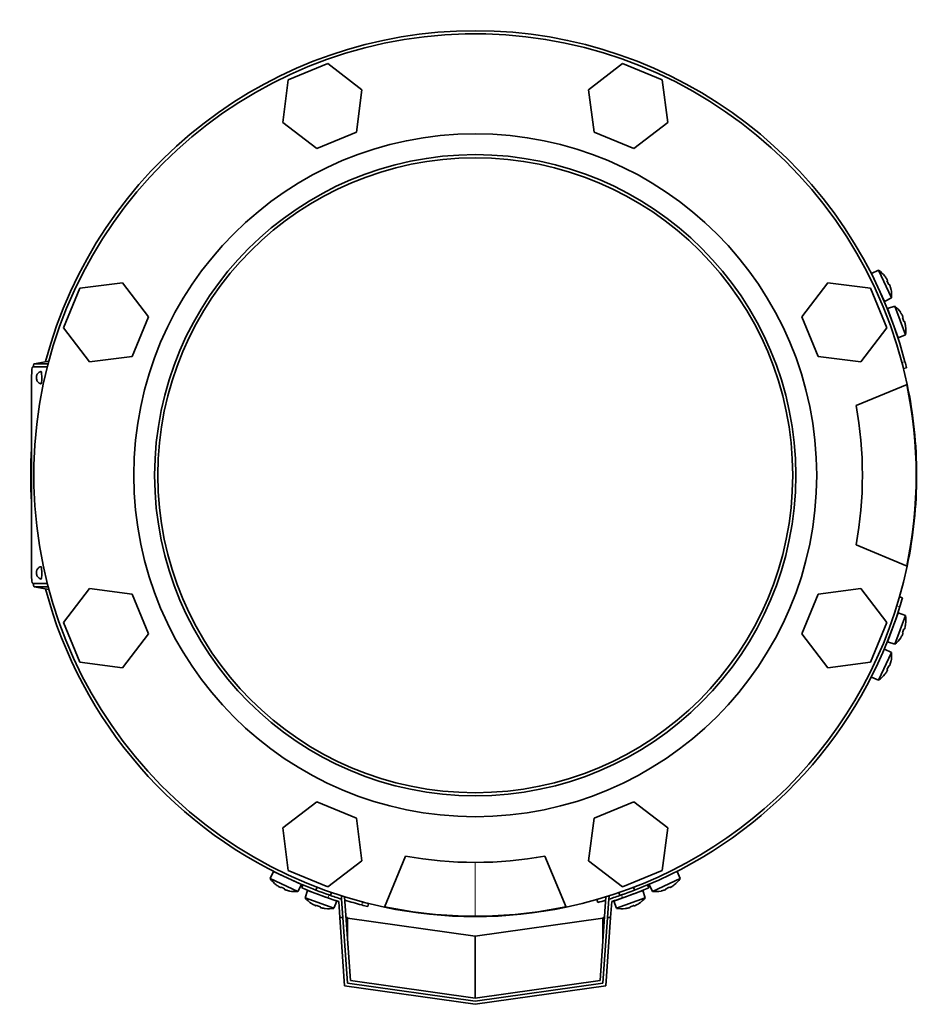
# Model space of a CAD drawing. Header units: millimetres. Extents: x 392 to 1266, y -2435 to 1911.
# Tile 1 of 24: x 395 to 685, y -2435 to -2118. Entities that reach past the tile are written whole.
import ezdxf

# ---------------------------------------------------------------- set-up
doc = ezdxf.new("R2010")
doc.units = ezdxf.units.MM
for name, color, linetype in [('M5X8_UNI7687', 7, 'Continuous'), ('MID_344-6', 7, 'Continuous'), ('VSI344-454_FILTR', 7, 'Continuous'), ('VSI344-454_FLANG', 7, 'Continuous'), ('VSI344-454_TERMI', 7, 'Continuous'), ('VSI344-454_TESTA', 7, 'Continuous'), ('VSI344_DIFFUSORE', 7, 'Continuous')]:
    doc.layers.add(name, color=color, linetype=linetype)

# ---------------------------------------------------------------- blocks, each defined once
blk = doc.blocks.new('SE2')
at = {"layer": 'M5X8_UNI7687', "color": 7, "linetype": 'Continuous', "lineweight": 35}
for p, q in [((671.96, -2198.48), (669.67, -2199.47)), ((673.9, -2208.53), (669.67, -2199.47)), ((671.96, -2198.48), (676.13, -2207.41)), ((673.97, -2200.41), (673.98, -2200.39)), ((674.84, -2201.79), (674.66, -2201.9)), ((675.44, -2203.08), (675.25, -2203.15)), ((675.94, -2204.64), (675.97, -2204.64)), ((673.9, -2208.53), (676.13, -2207.41)), ((677.24, -2210.08), (674.86, -2210.87)), ((678.28, -2220.27), (674.86, -2210.87)), ((677.24, -2210.08), (680.61, -2219.35)), ((679.06, -2212.18), (679.08, -2212.16)), ((679.81, -2213.64), (679.62, -2213.72)), ((680.29, -2214.97), (680.1, -2215.02)), ((680.68, -2216.57), (680.66, -2216.57)), ((678.28, -2220.27), (680.61, -2219.35)), ((674.86, -2318.43), (678.28, -2309.03)), ((680.61, -2309.95), (677.24, -2319.22)), ((680.61, -2309.95), (678.28, -2309.03)), ((680.66, -2312.73), (680.68, -2312.72)), ((679.08, -2317.14), (679.06, -2317.12)), ((679.81, -2315.66), (679.62, -2315.58)), ((680.29, -2314.33), (680.1, -2314.27)), ((674.86, -2318.43), (677.24, -2319.22)), ((676.13, -2321.88), (671.96, -2330.82)), ((676.13, -2321.88), (673.9, -2320.76)), ((675.44, -2326.21), (675.25, -2326.15)), ((675.94, -2324.66), (675.97, -2324.65)), ((669.67, -2329.83), (671.96, -2330.82)), ((673.98, -2328.91), (673.97, -2328.89)), ((674.84, -2327.5), (674.66, -2327.4)), ((476.55, -2392.59), (475.56, -2394.89)), ((476.55, -2392.59), (485.61, -2396.82)), ((607.9, -2394.89), (606.9, -2392.59)), ((484.49, -2399.05), (475.56, -2394.89)), ((607.9, -2394.89), (598.96, -2399.05)), ((477.46, -2396.9), (477.49, -2396.89)), ((478.87, -2397.76), (478.98, -2397.58)), ((480.16, -2398.36), (480.23, -2398.17)), ((481.72, -2398.86), (481.72, -2398.89)), ((484.49, -2399.05), (485.61, -2396.82)), ((487.61, -2398.72), (486.82, -2401.1)), ((497, -2402.14), (487.61, -2398.72)), ((490.65, -2397.68), (490.31, -2398.62)), ((495, -2400.33), (495.35, -2399.39)), ((595.85, -2398.72), (586.45, -2402.14)), ((588.11, -2399.39), (588.45, -2400.33)), ((593.15, -2398.62), (592.81, -2397.68)), ((596.64, -2401.1), (595.85, -2398.72)), ((597.84, -2396.82), (598.96, -2399.05)), ((601.74, -2398.86), (601.73, -2398.89)), ((603.29, -2398.36), (603.22, -2398.17)), ((604.58, -2397.76), (604.48, -2397.58)), ((605.97, -2396.89), (605.99, -2396.9)), ((486.82, -2401.1), (496.08, -2404.47)), ((488.91, -2402.92), (488.89, -2402.94)), ((496.08, -2404.47), (497, -2402.14)), ((586.45, -2402.14), (587.37, -2404.47)), ((587.37, -2404.47), (596.64, -2401.1)), ((594.54, -2402.92), (594.56, -2402.94)), ((490.37, -2403.67), (490.46, -2403.48)), ((491.71, -2404.15), (491.76, -2403.96)), ((493.3, -2404.52), (493.31, -2404.55)), ((590.15, -2404.52), (590.14, -2404.55)), ((591.75, -2404.15), (591.7, -2403.96)), ((593.08, -2403.67), (593, -2403.48))]:
    blk.add_line(p, q, dxfattribs=at)
for centre, radius, start, end in [((666.16, -2206.62), 10, 38.5916, 54.5414), ((670.06, -2201.49), 0.5, 5.7321, 25), ((666.16, -2206.62), 10, 355.4586, 11.4084), ((672.6, -2206.93), 0.5, 25, 44.2679), ((670.75, -2217.69), 10, 33.5916, 49.5414), ((675.08, -2212.92), 0.5, 0.7321, 20), ((677.13, -2218.56), 0.5, 20, 39.2679), ((670.75, -2217.69), 10, 350.4586, 6.4084), ((677.13, -2310.74), 0.5, 320.7321, 340), ((670.75, -2311.61), 10, 353.5916, 9.5414), ((675.08, -2316.38), 0.5, 340, 359.2679), ((670.75, -2311.61), 10, 310.4586, 326.4084), ((666.16, -2322.67), 10, 348.5916, 4.5414), ((666.16, -2322.67), 10, 305.4586, 321.4084), ((478.57, -2392.98), 0.5, 245, 264.2679), ((483.7, -2389.08), 10, 215.4586, 231.4084), ((484.01, -2395.52), 0.5, 225.7321, 245), ((599.75, -2389.08), 10, 308.5916, 324.5414), ((483.7, -2389.08), 10, 258.5916, 274.5414), ((489.66, -2398.94), 0.5, 250, 269.4626), ((599.75, -2389.08), 10, 265.4586, 281.4084), ((494.43, -2394.61), 10, 220.4586, 236.4084), ((495.3, -2400.99), 0.5, 230.7959, 250), ((588.16, -2400.99), 0.5, 290, 309.2041), ((589.03, -2394.61), 10, 303.5916, 319.5414), ((494.43, -2394.61), 10, 263.5916, 279.5414), ((589.03, -2394.61), 10, 260.4586, 276.4084)]:
    blk.add_arc(centre, radius, start, end, dxfattribs=at)
for centre, major_axis, ratio, start_param, end_param in [((666.18, -2206.62), (-4.23, 9.06), 0.996195, 4.833518, 4.948078), ((668.16, -2205.69), (3.91, -8.39), 0.811251, 1.49595, 1.645642), ((666.18, -2206.62), (4.23, -9.06), 0.996195, 1.335108, 1.449667), ((670.76, -2217.68), (-3.42, 9.4), 0.996195, 4.833518, 4.948078), ((672.82, -2216.93), (3.17, -8.7), 0.811251, 1.49595, 1.645642), ((670.76, -2217.68), (3.42, -9.4), 0.996195, 1.335108, 1.449667), ((670.76, -2311.61), (3.42, 9.4), 0.996195, 4.833518, 4.948078), ((670.76, -2311.61), (-3.42, -9.4), 0.996195, 1.335108, 1.449667), ((672.82, -2312.36), (-3.17, -8.7), 0.811251, 1.49595, 1.645642), ((668.16, -2323.61), (-3.91, -8.39), 0.811251, 1.49595, 1.645642), ((666.18, -2322.68), (4.23, 9.06), 0.996195, 4.833518, 4.948078), ((666.18, -2322.68), (-4.23, -9.06), 0.996195, 1.335108, 1.449667), ((483.7, -2389.1), (-9.06, 4.23), 0.996195, 1.335108, 1.449667), ((482.77, -2391.09), (-8.39, 3.91), 0.811251, 1.49595, 1.645642), ((483.7, -2389.1), (9.06, -4.23), 0.996195, 4.833518, 4.948078), ((599.76, -2389.1), (-9.06, -4.23), 0.996195, 1.335108, 1.449667), ((600.69, -2391.09), (-8.39, -3.91), 0.811251, 1.49595, 1.645642), ((599.76, -2389.1), (9.06, 4.23), 0.996195, 4.833518, 4.948078), ((494.42, -2394.62), (-9.4, 3.42), 0.996195, 1.335108, 1.449667), ((589.03, -2394.62), (9.4, 3.42), 0.996195, 4.833518, 4.948078), ((493.67, -2396.68), (-8.7, 3.17), 0.811251, 1.49595, 1.645642), ((494.42, -2394.62), (9.4, -3.42), 0.996195, 4.833518, 4.948078), ((589.03, -2394.62), (-9.4, -3.42), 0.996195, 1.335108, 1.449667), ((589.78, -2396.68), (-8.7, -3.17), 0.811251, 1.49595, 1.645642)]:
    blk.add_ellipse(centre, major_axis=major_axis, ratio=ratio, start_param=start_param, end_param=end_param, dxfattribs=at)
for points in [[(674.84, -2201.79), (674.84, -2201.79), (674.84, -2201.79), (674.84, -2201.78), (674.84, -2201.77), (674.84, -2201.75), (674.83, -2201.73), (674.82, -2201.71), (674.81, -2201.68), (674.8, -2201.65), (674.78, -2201.62), (674.76, -2201.58), (674.74, -2201.54), (674.72, -2201.51), (674.7, -2201.47), (674.68, -2201.43), (674.65, -2201.39), (674.64, -2201.36), (674.63, -2201.34)], [(675.65, -2203.53), (675.64, -2203.52), (675.63, -2203.48), (675.62, -2203.44), (675.6, -2203.4), (675.58, -2203.35), (675.57, -2203.31), (675.55, -2203.28), (675.54, -2203.24), (675.52, -2203.2), (675.51, -2203.17), (675.49, -2203.15), (675.48, -2203.13), (675.47, -2203.11), (675.46, -2203.1), (675.45, -2203.09), (675.44, -2203.08), (675.44, -2203.08), (675.44, -2203.08)], [(679.81, -2213.64), (679.81, -2213.63), (679.81, -2213.63), (679.82, -2213.62), (679.81, -2213.61), (679.81, -2213.59), (679.81, -2213.57), (679.8, -2213.55), (679.79, -2213.52), (679.78, -2213.49), (679.77, -2213.45), (679.75, -2213.42), (679.74, -2213.38), (679.72, -2213.34), (679.7, -2213.3), (679.68, -2213.26), (679.66, -2213.21), (679.65, -2213.18), (679.64, -2213.17)], [(680.46, -2215.44), (680.46, -2215.42), (680.45, -2215.39), (680.44, -2215.34), (680.43, -2215.3), (680.42, -2215.25), (680.41, -2215.21), (680.39, -2215.17), (680.38, -2215.13), (680.37, -2215.1), (680.36, -2215.07), (680.34, -2215.04), (680.33, -2215.02), (680.32, -2215), (680.32, -2214.99), (680.31, -2214.98), (680.3, -2214.97), (680.3, -2214.97), (680.29, -2214.97)], [(680.29, -2314.33), (680.3, -2314.33), (680.3, -2314.33), (680.31, -2314.32), (680.32, -2314.31), (680.32, -2314.3), (680.33, -2314.28), (680.34, -2314.26), (680.36, -2314.23), (680.37, -2314.2), (680.38, -2314.16), (680.39, -2314.12), (680.41, -2314.08), (680.42, -2314.04), (680.43, -2314), (680.44, -2313.96), (680.45, -2313.91), (680.46, -2313.88), (680.46, -2313.86)], [(679.64, -2316.13), (679.65, -2316.11), (679.66, -2316.08), (679.68, -2316.04), (679.7, -2316), (679.72, -2315.96), (679.74, -2315.92), (679.75, -2315.88), (679.77, -2315.84), (679.78, -2315.81), (679.79, -2315.78), (679.8, -2315.75), (679.81, -2315.72), (679.81, -2315.7), (679.81, -2315.69), (679.82, -2315.67), (679.81, -2315.67), (679.81, -2315.66), (679.81, -2315.66)], [(675.44, -2326.21), (675.44, -2326.22), (675.44, -2326.22), (675.45, -2326.21), (675.46, -2326.2), (675.47, -2326.19), (675.48, -2326.17), (675.49, -2326.15), (675.51, -2326.12), (675.52, -2326.09), (675.54, -2326.06), (675.55, -2326.02), (675.57, -2325.98), (675.58, -2325.94), (675.6, -2325.9), (675.62, -2325.86), (675.63, -2325.81), (675.64, -2325.78), (675.65, -2325.76)], [(674.63, -2327.95), (674.64, -2327.94), (674.65, -2327.91), (674.68, -2327.87), (674.7, -2327.83), (674.72, -2327.79), (674.74, -2327.75), (674.76, -2327.72), (674.78, -2327.68), (674.8, -2327.65), (674.81, -2327.62), (674.82, -2327.59), (674.83, -2327.56), (674.84, -2327.54), (674.84, -2327.53), (674.84, -2327.52), (674.84, -2327.51), (674.84, -2327.5), (674.84, -2327.5)], [(478.42, -2397.55), (478.44, -2397.56), (478.47, -2397.57), (478.51, -2397.6), (478.55, -2397.62), (478.59, -2397.64), (478.62, -2397.66), (478.66, -2397.68), (478.7, -2397.7), (478.73, -2397.72), (478.76, -2397.73), (478.79, -2397.74), (478.81, -2397.75), (478.83, -2397.76), (478.85, -2397.76), (478.86, -2397.76), (478.87, -2397.76), (478.87, -2397.76), (478.87, -2397.76)], [(480.16, -2398.36), (480.16, -2398.36), (480.16, -2398.36), (480.17, -2398.37), (480.17, -2398.38), (480.19, -2398.39), (480.21, -2398.4), (480.23, -2398.41), (480.25, -2398.43), (480.28, -2398.44), (480.32, -2398.46), (480.35, -2398.47), (480.39, -2398.49), (480.43, -2398.51), (480.47, -2398.52), (480.52, -2398.54), (480.56, -2398.55), (480.6, -2398.56), (480.61, -2398.57)], [(602.84, -2398.57), (602.86, -2398.56), (602.89, -2398.55), (602.94, -2398.54), (602.98, -2398.52), (603.02, -2398.51), (603.06, -2398.49), (603.1, -2398.47), (603.14, -2398.46), (603.17, -2398.44), (603.2, -2398.43), (603.23, -2398.41), (603.25, -2398.4), (603.27, -2398.39), (603.28, -2398.38), (603.29, -2398.37), (603.29, -2398.36), (603.29, -2398.36), (603.29, -2398.36)], [(604.58, -2397.76), (604.58, -2397.76), (604.59, -2397.76), (604.59, -2397.76), (604.61, -2397.76), (604.62, -2397.76), (604.64, -2397.75), (604.67, -2397.74), (604.69, -2397.73), (604.72, -2397.72), (604.76, -2397.7), (604.79, -2397.68), (604.83, -2397.66), (604.87, -2397.64), (604.91, -2397.62), (604.95, -2397.6), (604.99, -2397.57), (605.02, -2397.56), (605.03, -2397.55)], [(489.9, -2403.5), (489.92, -2403.51), (489.95, -2403.52), (489.99, -2403.54), (490.04, -2403.56), (490.08, -2403.58), (490.11, -2403.6), (490.15, -2403.61), (490.19, -2403.63), (490.23, -2403.64), (490.26, -2403.65), (490.29, -2403.66), (490.31, -2403.67), (490.33, -2403.67), (490.35, -2403.68), (490.36, -2403.68), (490.37, -2403.67), (490.37, -2403.67), (490.37, -2403.67)], [(491.71, -2404.15), (491.71, -2404.16), (491.71, -2404.16), (491.71, -2404.17), (491.72, -2404.18), (491.74, -2404.19), (491.75, -2404.19), (491.78, -2404.21), (491.8, -2404.22), (491.84, -2404.23), (491.87, -2404.24), (491.91, -2404.25), (491.95, -2404.27), (491.99, -2404.28), (492.03, -2404.29), (492.08, -2404.3), (492.12, -2404.31), (492.16, -2404.32), (492.17, -2404.33)], [(591.28, -2404.33), (591.3, -2404.32), (591.33, -2404.31), (591.38, -2404.3), (591.42, -2404.29), (591.46, -2404.28), (591.5, -2404.27), (591.54, -2404.25), (591.58, -2404.24), (591.62, -2404.23), (591.65, -2404.22), (591.68, -2404.21), (591.7, -2404.19), (591.72, -2404.19), (591.73, -2404.18), (591.74, -2404.17), (591.75, -2404.16), (591.75, -2404.16), (591.75, -2404.15)], [(593.08, -2403.67), (593.08, -2403.67), (593.09, -2403.67), (593.1, -2403.68), (593.11, -2403.68), (593.12, -2403.67), (593.14, -2403.67), (593.17, -2403.66), (593.2, -2403.65), (593.23, -2403.64), (593.26, -2403.63), (593.3, -2403.61), (593.34, -2403.6), (593.38, -2403.58), (593.42, -2403.56), (593.46, -2403.54), (593.5, -2403.52), (593.53, -2403.51), (593.55, -2403.5)]]:
    blk.add_open_spline(points, degree=3, dxfattribs=at)
at = {"layer": 'MID_344-6', "color": 7, "linetype": 'Continuous', "lineweight": 35}
for p, q in [((498.52, -2400.51), (498.71, -2400.5)), ((498.59, -2401.51), (498.52, -2400.51)), ((499.54, -2400.76), (501.43, -2427.77)), ((582.03, -2427.77), (583.91, -2400.76)), ((584.74, -2400.5), (584.93, -2400.51)), ((584.93, -2400.51), (584.86, -2401.51)), ((501.43, -2427.77), (541.73, -2433.44)), ((541.73, -2433.44), (582.03, -2427.77))]:
    blk.add_line(p, q, dxfattribs=at)
at = {"layer": 'VSI344-454_FILTR', "color": 4, "linetype": 'Continuous', "lineweight": 9}
for p, q in [((679.5, -2228.24), (680.47, -2228)), ((678.81, -2307.08), (677.85, -2306.8)), ((505.07, -2403.39), (505.32, -2402.42)), ((583.88, -2400.77), (583.91, -2400.86))]:
    blk.add_line(p, q, dxfattribs=at)
at = {"layer": 'VSI344-454_FILTR', "color": 7, "linetype": 'Continuous', "lineweight": 35}
for p, q in [((679.99, -2230.17), (680.96, -2229.93)), ((679.67, -2304.2), (678.71, -2303.93)), ((507.01, -2403.89), (507.25, -2402.92)), ((581.01, -2401.63), (581.28, -2402.59))]:
    blk.add_line(p, q, dxfattribs=at)
for radius, start, end in [(143.5, 14.7986, 165.1916), (142.5, 14, 14.8042), (143.5, 14, 14.7986), (143.5, 176.4875, 183.5125), (143.5, 194.8084, 247.2275), (143.5, 342.8021, 344), (143.5, 292.8017, 342.8021), (143.5, 252.9344, 255.2014), (142.5, 255.1958, 256), (143.5, 286, 287.0636), (143.5, 255.2014, 256)]:
    blk.add_arc((541.73, -2264.65), radius, start, end, dxfattribs=at)
at = {"layer": 'VSI344-454_FLANG', "color": 7, "linetype": 'Continuous', "lineweight": 35}
for p, q in [((494.17, -2131.73), (481.37, -2137.03)), ((505.16, -2140.17), (494.17, -2131.73)), ((589.28, -2131.73), (578.29, -2140.17)), ((602.09, -2137.03), (589.28, -2131.73)), ((481.37, -2137.03), (479.56, -2150.77)), ((603.9, -2150.77), (602.09, -2137.03)), ((503.35, -2153.9), (505.16, -2140.17)), ((578.29, -2140.17), (580.1, -2153.9)), ((479.56, -2150.77), (490.55, -2159.21)), ((592.9, -2159.21), (603.9, -2150.77)), ((490.55, -2159.21), (503.35, -2153.9)), ((580.1, -2153.9), (592.9, -2159.21)), ((427.85, -2202.48), (414.11, -2204.29)), ((436.28, -2213.47), (427.85, -2202.48)), ((655.61, -2202.48), (647.17, -2213.47)), ((669.34, -2204.29), (655.61, -2202.48)), ((414.11, -2204.29), (408.81, -2217.09)), ((674.65, -2217.09), (669.34, -2204.29)), ((430.98, -2226.28), (436.28, -2213.47)), ((647.17, -2213.47), (652.47, -2226.28)), ((408.81, -2217.09), (417.24, -2228.08)), ((666.21, -2228.08), (674.65, -2217.09)), ((417.24, -2228.08), (430.98, -2226.28)), ((652.47, -2226.28), (666.21, -2228.08)), ((664.69, -2242.15), (681.18, -2235.32)), ((681.18, -2293.98), (664.69, -2287.15)), ((417.24, -2301.21), (408.81, -2312.21)), ((430.98, -2303.02), (417.24, -2301.21)), ((666.21, -2301.21), (652.47, -2303.02)), ((674.65, -2312.21), (666.21, -2301.21)), ((436.28, -2315.82), (430.98, -2303.02)), ((652.47, -2303.02), (647.17, -2315.82)), ((408.81, -2312.21), (414.11, -2325.01)), ((669.34, -2325.01), (674.65, -2312.21)), ((427.85, -2326.82), (436.28, -2315.82)), ((647.17, -2315.82), (655.61, -2326.82)), ((414.11, -2325.01), (427.85, -2326.82)), ((655.61, -2326.82), (669.34, -2325.01)), ((490.55, -2370.09), (479.56, -2378.53)), ((503.35, -2375.39), (490.55, -2370.09)), ((592.9, -2370.09), (580.1, -2375.39)), ((603.9, -2378.53), (592.9, -2370.09)), ((505.16, -2389.13), (503.35, -2375.39)), ((580.1, -2375.39), (578.29, -2389.13)), ((479.56, -2378.53), (481.37, -2392.26)), ((602.09, -2392.26), (603.9, -2378.53)), ((494.17, -2397.57), (505.16, -2389.13)), ((512.4, -2404.1), (519.23, -2387.61)), ((564.23, -2387.61), (571.06, -2404.1)), ((578.29, -2389.13), (589.28, -2397.57)), ((481.37, -2392.26), (494.17, -2397.57)), ((589.28, -2397.57), (602.09, -2392.26))]:
    blk.add_line(p, q, dxfattribs=at)
for radius in [110.25, 103.5]:
    blk.add_circle((541.73, -2264.65), radius, dxfattribs=at)
for radius, start, end in [(142.5, 11.878, 258.122), (125, 349.6302, 10.3698), (142.5, 281.878, 348.122), (125, 259.6302, 280.3698)]:
    blk.add_arc((541.73, -2264.65), radius, start, end, dxfattribs=at)
at = {"layer": 'VSI344-454_TERMI', "color": 7, "linetype": 'Continuous', "lineweight": 35}
for p, q in [((486.11, -2396.93), (485.73, -2397.86)), ((597.73, -2397.86), (597.34, -2396.93)), ((497.64, -2402.26), (498, -2407.44)), ((498.59, -2401.51), (499, -2407.44)), ((584.86, -2401.51), (584.45, -2407.44)), ((585.81, -2402.26), (585.45, -2407.44)), ((499.55, -2429.53), (498, -2407.44)), ((498, -2407.44), (499, -2407.44)), ((499, -2407.44), (500.49, -2428.65)), ((500.47, -2407.44), (500.01, -2407.44)), ((500.47, -2407.44), (500.49, -2407.64)), ((500.49, -2407.64), (541.73, -2413.44)), ((500.49, -2414.31), (500.49, -2407.64)), ((541.73, -2413.44), (582.97, -2407.64)), ((582.97, -2428.65), (584.45, -2407.44)), ((582.97, -2407.64), (582.98, -2407.44)), ((582.97, -2414.31), (582.97, -2407.64)), ((582.98, -2407.44), (583.45, -2407.44)), ((585.45, -2407.44), (583.91, -2429.53)), ((584.45, -2407.44), (585.45, -2407.44)), ((541.73, -2433.44), (541.73, -2413.44)), ((541.73, -2435.46), (499.55, -2429.53)), ((500.49, -2428.65), (541.73, -2434.45)), ((541.73, -2434.45), (582.97, -2428.65)), ((583.91, -2429.53), (541.73, -2435.46))]:
    blk.add_line(p, q, dxfattribs=at)
at = {"layer": 'VSI344-454_TERMI', "color": 4, "linetype": 'Continuous', "lineweight": 9}
for p, q in [((494.52, -2400.16), (494.13, -2401.09)), ((589.32, -2401.09), (588.93, -2400.16))]:
    blk.add_line(p, q, dxfattribs=at)
at = {"layer": 'VSI344-454_TERMI', "color": 7, "linetype": 'Continuous', "lineweight": 35}
for radius, start, end in [(144.5, 247.1983, 250.7692), (143.5, 247.1983, 250.7941), (143.5, 289.2059, 292.8017), (144.5, 289.2308, 292.8017), (144.5, 250.7692, 252.2357), (143.5, 250.7941, 252.5059), (143.5, 287.4941, 289.2059), (144.5, 287.7643, 289.2308)]:
    blk.add_arc((541.73, -2264.65), radius, start, end, dxfattribs=at)
at = {"layer": 'VSI344-454_TESTA', "color": 7, "linetype": 'Continuous', "lineweight": 35}
for p, q in [((404.08, -2227.77), (399.34, -2228.65)), ((403.59, -2229.65), (398.86, -2229.65)), ((403.85, -2228.65), (399.36, -2228.65)), ((398.5, -2232.65), (398.5, -2296.65)), ((398.86, -2299.65), (403.59, -2299.65)), ((399.34, -2300.65), (404.08, -2301.53)), ((403.85, -2300.65), (399.36, -2300.65))]:
    blk.add_line(p, q, dxfattribs=at)
at = {"layer": 'VSI344-454_TESTA', "color": 4, "linetype": 'Continuous', "lineweight": 9}
for p, q in [((404.08, -2227.77), (399.36, -2228.65)), ((399.36, -2300.65), (404.08, -2301.53)), ((541.73, -2389.6), (541.73, -2407))]:
    blk.add_line(p, q, dxfattribs=at)
at = {"layer": 'VSI344-454_TESTA', "color": 7, "linetype": 'Continuous', "lineweight": 35}
for centre, radius, start, end in [((541.73, -2264.65), 102.5, 90, 270), ((541.73, -2264.65), 102.5, 270, 90), ((541.69, -2264.65), 142.39, 348.1369, 11.8631), ((541.73, -2264.65), 142.35, 258.134, 270), ((541.7, -2264.44), 142.57, 270.009, 281.8572)]:
    blk.add_arc(centre, radius, start, end, dxfattribs=at)
for centre, major_axis, start_param, end_param in [((398.86, -2232.65), (0, 3), 0, 1.570796), ((401.54, -2233.15), (0, -2), 0, 3.172151), ((401.54, -2233.15), (0, -2), 6.249611, 6.283185), ((401.54, -2296.15), (0, -2), 0, 3.172151), ((398.86, -2296.65), (0, 3), 1.570796, 3.141593), ((401.54, -2296.15), (0, -2), 6.249611, 6.283185)]:
    blk.add_ellipse(centre, major_axis=major_axis, ratio=0.121869, start_param=start_param, end_param=end_param, dxfattribs=at)
at = {"layer": 'VSI344-454_TESTA', "color": 4, "linetype": 'Continuous', "lineweight": 9}
for centre in [(400.05, -2233.15), (400.05, -2296.15)]:
    blk.add_ellipse(centre, major_axis=(0, 0.0635), ratio=0.121869, dxfattribs=at)
at = {"layer": 'VSI344-454_TESTA', "color": 7, "linetype": 'Continuous', "lineweight": 35}
for points in [[(399.36, -2228.65), (399.17, -2228.65), (399.03, -2229.65)], [(399.03, -2299.65), (399.17, -2300.65), (399.36, -2300.65)]]:
    blk.add_open_spline(points, degree=2, dxfattribs=at)
for points, knots in [([(401.54, -2231.18), (401.43, -2231.2), (401.16, -2231.25), (400.77, -2231.52), (400.44, -2231.86), (400.23, -2232.21), (400.11, -2232.54), (400.04, -2232.85), (400.04, -2233.04), (400.03, -2233.15)], [0, 0, 0, 0, 0.115855, 0.322183, 0.498585, 0.65005, 0.778237, 0.887228, 1, 1, 1, 1]), ([(400.03, -2233.15), (400.03, -2233.19), (400.04, -2233.42), (400.11, -2233.81), (400.34, -2234.3), (400.69, -2234.73), (401.14, -2235.04), (401.43, -2235.1), (401.54, -2235.12)], [0, 0, 0, 0, 0.046256, 0.268746, 0.426645, 0.651173, 0.88463, 1, 1, 1, 1]), ([(401.54, -2294.18), (401.43, -2294.2), (401.16, -2294.25), (400.77, -2294.52), (400.44, -2294.86), (400.23, -2295.21), (400.11, -2295.54), (400.04, -2295.85), (400.04, -2296.04), (400.03, -2296.15)], [0, 0, 0, 0, 0.115855, 0.322183, 0.498585, 0.65005, 0.778237, 0.887228, 1, 1, 1, 1]), ([(400.03, -2296.15), (400.03, -2296.19), (400.04, -2296.42), (400.11, -2296.81), (400.34, -2297.3), (400.69, -2297.73), (401.14, -2298.04), (401.43, -2298.1), (401.54, -2298.12)], [0, 0, 0, 0, 0.046256, 0.268746, 0.426645, 0.651173, 0.88463, 1, 1, 1, 1])]:
    blk.add_open_spline(points, degree=3, knots=knots, dxfattribs=at)
at = {"layer": 'VSI344_DIFFUSORE', "color": 7, "linetype": 'Continuous', "lineweight": 35}
for start, end in [(0, 11.878), (348.122, 0), (258.122, 281.878)]:
    blk.add_arc((541.73, -2264.65), 142.5, start, end, dxfattribs=at)

msp = doc.modelspace()

# ---------------------------------------------------------------- block references
msp.add_blockref('SE2', (0, 0))

doc.saveas('drawing.dxf')
